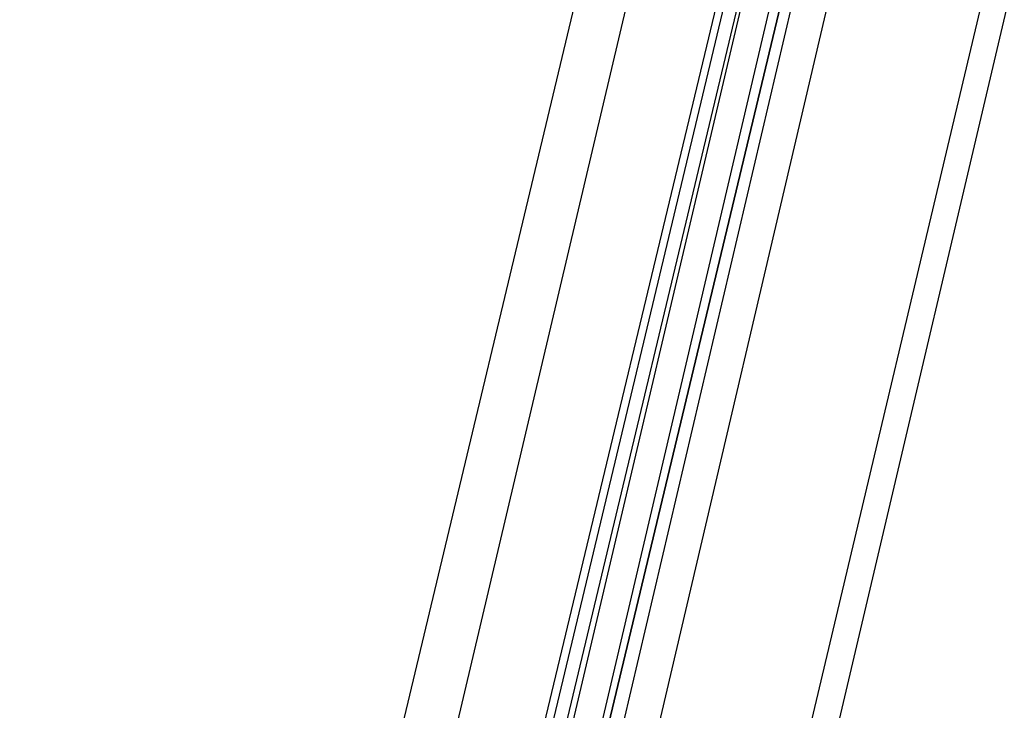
# Model space of a CAD drawing. Header units: feet. Extents: x -79 to 198, y -22 to 181.
# Tile 131 of 164: x 118.65 to 120.58, y 84.46 to 85.81. Entities that reach past the tile are written whole.
import ezdxf

# ---------------------------------------------------------------- set-up
doc = ezdxf.new("R2010")
doc.units = ezdxf.units.FT
doc.layers.add('A-LINEA', color=7, linetype='CONTINUOUS')

msp = doc.modelspace()

# ---------------------------------------------------------------- linework, layer by layer
at = {"layer": 'A-LINEA'}
for p, q in [((120.92, 90.8044), (119.2667, 83.8711)), ((121.6667, 90.6311), (120.0267, 83.6978)), ((119.4667, 84.2578), (120.16, 87.2044)), ((119.6267, 84.2178), (120.3333, 87.1644)), ((119.64, 84.2044), (120.3467, 87.1644)), ((119.6667, 84.2044), (120.3733, 87.1644)), ((119.68, 84.2044), (120.3733, 87.1511)), ((120.5333, 87.1244), (119.84, 84.1644))]:
    msp.add_line(p, q, dxfattribs=at)
for points in [[(137.56, 101.5111), (135.7467, 97.9511), (132.9467, 93.1644), (129.2133, 94.0444), (125.48, 94.9378), (124.7867, 91.9644), (124.4, 90.3378), (124.08, 90.4178), (123.04, 90.6578), (121.7867, 90.9511), (118.2, 75.6978), (129.9467, 72.9244)], [(119.7733, 84.1778), (120.48, 87.1911), (120.4667, 87.2044), (119.7467, 84.1911), (120.4667, 87.2044), (120.4533, 87.2044), (120.44, 87.2044), (119.7333, 84.1911)]]:
    msp.add_lwpolyline(points, dxfattribs=at)

doc.saveas('drawing.dxf')
